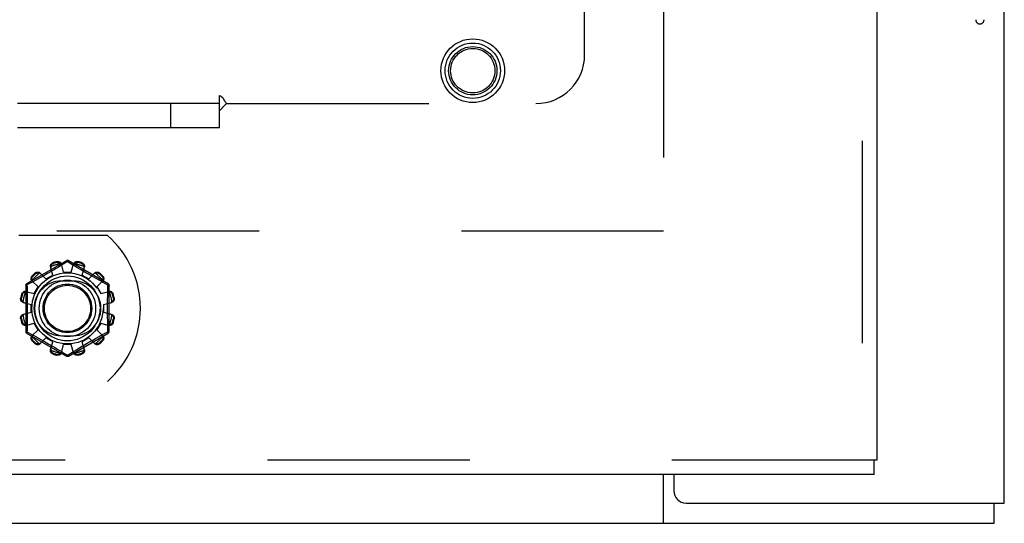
# Model space of a CAD drawing. Header units: inches. Extents: x 0 to 189, y 0 to 122.
# Tile 100 of 226: x 80.9 to 85.95, y 35.12 to 37.71. Entities that reach past the tile are written whole.
import ezdxf

# ---------------------------------------------------------------- set-up
doc = ezdxf.new("R2010")
doc.units = ezdxf.units.IN
doc.header["$LTSCALE"] = 10.388889
doc.header["$MEASUREMENT"] = 0
doc.linetypes.add('HIDDEN', pattern=[0.2, 0.1, -0.1])
doc.layers.get('0').update_dxf_attribs({"linetype": 'CONTINUOUS'})
for name, color, linetype in [('DEFAULT_2', 8, 'HIDDEN'), ('RIGHTHAND_DOOR_ASSEMBLY', 7, 'CONTINUOUS'), ('SUBPANEL', 7, 'CONTINUOUS')]:
    doc.layers.add(name, color=color, linetype=linetype)

msp = doc.modelspace()

# ---------------------------------------------------------------- linework, layer by layer
at = {"color": 3, "linetype": 'Continuous'}
for p, q in [((85.954, 35.2245), (85.954, 87.7542)), ((84.256, 35.3705), (84.256, 35.2875)), ((84.319, 35.2245), (85.954, 35.2245))]:
    msp.add_line(p, q, dxfattribs=at)
at = {"color": 7, "linetype": 'Continuous'}
for p, q in [((84.204, 35.1205), (84.204, 35.3705)), ((85.902, 35.1205), (85.902, 35.2245)), ((38.006, 35.1205), (85.902, 35.1205))]:
    msp.add_line(p, q, dxfattribs=at)
at = {"color": 3, "linetype": 'Continuous'}
msp.add_arc((84.319, 35.2875), 0.063, 180, 270, dxfattribs=at)
at = {"layer": 'DEFAULT_2', "color": 8, "linetype": 'HIDDEN'}
for p, q in [((84.204, 81.6725), (84.204, 36.5685)), ((84.204, 36.6205), (63.6, 36.6205)), ((81.3467, 36.5995), (80.891, 36.5995)), ((81.136, 36.4693), (80.9315, 36.3512)), ((81.0653, 36.3956), (81.0537, 36.4377)), ((81.0686, 36.421), (81.054, 36.4124)), ((81.0679, 36.4594), (81.069, 36.4556)), ((81.0824, 36.4292), (81.0686, 36.421)), ((81.0949, 36.4367), (81.0824, 36.4292)), ((81.0878, 36.4607), (81.0868, 36.4645)), ((81.1061, 36.4435), (81.0949, 36.4367)), ((81.141, 36.4647), (81.1061, 36.4435)), ((81.121, 36.4105), (81.11, 36.4527)), ((81.1445, 36.4626), (81.141, 36.4647)), ((81.1642, 36.4506), (81.1445, 36.4626)), ((81.3505, 36.3512), (81.146, 36.4693)), ((81.161, 36.4105), (81.172, 36.4527)), ((81.1735, 36.4449), (81.1642, 36.4506)), ((81.1894, 36.4353), (81.1735, 36.4449)), ((81.1952, 36.4645), (81.1942, 36.4607)), ((81.2216, 36.4161), (81.208, 36.4242)), ((81.213, 36.4556), (81.2141, 36.4594)), ((81.2167, 36.3956), (81.2283, 36.4377)), ((80.9603, 36.3914), (80.9631, 36.3886)), ((80.979, 36.3698), (80.9638, 36.3615)), ((80.9769, 36.4024), (80.9741, 36.4052)), ((80.9906, 36.3763), (80.979, 36.3698)), ((81.0034, 36.3834), (80.9906, 36.3763)), ((81, 36.4066), (81.0307, 36.3756)), ((81.039, 36.4037), (81.0243, 36.3952)), ((81.0307, 36.3756), (81.0653, 36.3956)), ((81.054, 36.4124), (81.039, 36.4037)), ((81.121, 36.4105), (81.161, 36.4105)), ((81.2167, 36.3956), (81.2513, 36.3756)), ((81.2358, 36.4079), (81.2216, 36.4161)), ((81.2499, 36.3997), (81.2358, 36.4079)), ((81.2638, 36.3918), (81.2499, 36.3997)), ((81.2513, 36.3756), (81.282, 36.4066)), ((81.2769, 36.3843), (81.2638, 36.3918)), ((81.2893, 36.3774), (81.2769, 36.3843)), ((81.3006, 36.3711), (81.2893, 36.3774)), ((81.3108, 36.3655), (81.3006, 36.3711)), ((81.3079, 36.4052), (81.3051, 36.4024)), ((81.3189, 36.3886), (81.3217, 36.3914)), ((80.9265, 36.3426), (80.9265, 36.1064)), ((80.9362, 36.3464), (80.933, 36.3446)), ((80.933, 36.3446), (80.9333, 36.3329)), ((80.9638, 36.3615), (80.9362, 36.3464)), ((80.9589, 36.3655), (80.9899, 36.3348)), ((80.9699, 36.3002), (80.9899, 36.3348)), ((81.1723, 36.3651), (81.1098, 36.3651)), ((81.2921, 36.3348), (81.3231, 36.3655)), ((81.2921, 36.3348), (81.3121, 36.3002)), ((81.3243, 36.3581), (81.3108, 36.3655)), ((81.349, 36.3446), (81.3243, 36.3581)), ((81.3555, 36.1064), (81.3555, 36.3426)), ((80.901, 36.2787), (80.9048, 36.2777)), ((80.9099, 36.2965), (80.9061, 36.2976)), ((80.9278, 36.3118), (80.9699, 36.3002)), ((81.3121, 36.3002), (81.3542, 36.3118)), ((81.3759, 36.2976), (81.3721, 36.2965)), ((81.3772, 36.2777), (81.381, 36.2787)), ((80.9128, 36.2555), (80.955, 36.2445)), ((80.955, 36.2045), (80.955, 36.2445)), ((81.327, 36.2445), (81.3692, 36.2555)), ((81.327, 36.2445), (81.327, 36.2045)), ((80.9048, 36.1713), (80.901, 36.1703)), ((80.9128, 36.1935), (80.955, 36.2045)), ((81.327, 36.2045), (81.3692, 36.1935)), ((81.381, 36.1703), (81.3772, 36.1713)), ((80.9061, 36.1515), (80.9099, 36.1525)), ((80.9278, 36.1373), (80.9699, 36.1488)), ((80.9899, 36.1142), (80.9699, 36.1488)), ((81.3121, 36.1488), (81.2921, 36.1142)), ((81.3121, 36.1488), (81.3542, 36.1373)), ((81.349, 36.1044), (81.3487, 36.1161)), ((81.3721, 36.1525), (81.3759, 36.1515)), ((80.9315, 36.0978), (81.136, 35.9797)), ((80.933, 36.1044), (80.9577, 36.0909)), ((80.9577, 36.0909), (80.9712, 36.0835)), ((80.9589, 36.0835), (80.9899, 36.1142)), ((80.9712, 36.0835), (80.9814, 36.0779)), ((80.9814, 36.0779), (80.9927, 36.0716)), ((80.9927, 36.0716), (81.0051, 36.0647)), ((81, 36.0424), (81.0307, 36.0734)), ((81.0653, 36.0534), (81.0307, 36.0734)), ((81.1098, 36.0839), (81.1723, 36.0839)), ((81.146, 35.9797), (81.3505, 36.0978)), ((81.2513, 36.0734), (81.2167, 36.0534)), ((81.2513, 36.0734), (81.282, 36.0424)), ((81.2719, 36.0618), (81.2851, 36.0693)), ((81.2851, 36.0693), (81.2973, 36.0761)), ((81.2921, 36.1142), (81.3231, 36.0835)), ((81.2973, 36.0761), (81.3134, 36.0849)), ((81.3134, 36.0849), (81.3312, 36.0947)), ((81.3312, 36.0947), (81.349, 36.1044)), ((80.9631, 36.0604), (80.9603, 36.0576)), ((80.9741, 36.0438), (80.9769, 36.0466)), ((81.0051, 36.0647), (81.0182, 36.0573)), ((81.0182, 36.0573), (81.0321, 36.0494)), ((81.0321, 36.0494), (81.0462, 36.0412)), ((81.0462, 36.0412), (81.0604, 36.0329)), ((81.0537, 36.0114), (81.0653, 36.0534)), ((81.0604, 36.0329), (81.074, 36.0248)), ((81.074, 36.0248), (81.0867, 36.0172)), ((81.0867, 36.0172), (81.0982, 36.0103)), ((81.11, 35.9963), (81.121, 36.0385)), ((81.161, 36.0385), (81.121, 36.0385)), ((81.172, 35.9963), (81.161, 36.0385)), ((81.1871, 36.0123), (81.1996, 36.0198)), ((81.1996, 36.0198), (81.2134, 36.028)), ((81.2134, 36.028), (81.228, 36.0366)), ((81.2283, 36.0114), (81.2167, 36.0534)), ((81.228, 36.0366), (81.243, 36.0454)), ((81.243, 36.0454), (81.2577, 36.0538)), ((81.2577, 36.0538), (81.2719, 36.0618)), ((81.3051, 36.0466), (81.3079, 36.0438)), ((81.3217, 36.0576), (81.3189, 36.0604)), ((81.069, 35.9934), (81.0679, 35.9896)), ((81.0868, 35.9845), (81.0878, 35.9883)), ((81.1178, 35.9984), (81.1375, 35.9864)), ((81.1375, 35.9864), (81.141, 35.9843)), ((81.141, 35.9843), (81.1759, 36.0055)), ((81.1759, 36.0055), (81.1871, 36.0123)), ((81.1942, 35.9883), (81.1952, 35.9845)), ((81.2141, 35.9896), (81.213, 35.9934)), ((79.6853, 35.8495), (81.3467, 35.8495))]:
    msp.add_line(p, q, dxfattribs=at)
for points in [[(81.0537, 36.4377), (81.0534, 36.4394), (81.0532, 36.4413), (81.0533, 36.4432), (81.0536, 36.4451), (81.0542, 36.447), (81.055, 36.4489), (81.056, 36.4506), (81.0572, 36.4523), (81.0586, 36.4538), (81.0602, 36.4553), (81.062, 36.4566), (81.0639, 36.4577), (81.0659, 36.4587), (81.0679, 36.4594)], [(81.056, 36.4395), (81.0556, 36.438), (81.0553, 36.4365), (81.0552, 36.4349), (81.0552, 36.4334), (81.0554, 36.432), (81.0557, 36.4305)], [(81.056, 36.4395), (81.0562, 36.4405), (81.0565, 36.4415), (81.0568, 36.4426), (81.0571, 36.4435), (81.0575, 36.4445), (81.0579, 36.4455), (81.0583, 36.4464), (81.0589, 36.4473), (81.0594, 36.4482), (81.0601, 36.4492), (81.0608, 36.4501), (81.0616, 36.451), (81.0625, 36.4518), (81.0635, 36.4527), (81.0646, 36.4535), (81.0659, 36.4543), (81.0674, 36.455), (81.069, 36.4556)], [(81.0868, 36.4645), (81.089, 36.4649), (81.0912, 36.465), (81.0934, 36.465), (81.0956, 36.4648), (81.0977, 36.4643), (81.0997, 36.4636), (81.1016, 36.4628), (81.1033, 36.4618), (81.1049, 36.4606), (81.1064, 36.4592), (81.1076, 36.4577), (81.1086, 36.4561), (81.1094, 36.4545), (81.11, 36.4527)], [(81.0878, 36.4607), (81.0895, 36.4609), (81.0911, 36.4611), (81.0926, 36.461), (81.0941, 36.4609), (81.0954, 36.4606), (81.0966, 36.4603), (81.0977, 36.4599), (81.0988, 36.4595), (81.0998, 36.459), (81.1007, 36.4585), (81.1016, 36.458), (81.1025, 36.4574), (81.1033, 36.4568), (81.1042, 36.4561), (81.1049, 36.4555), (81.1057, 36.4547), (81.1064, 36.454), (81.1071, 36.4532)], [(81.1118, 36.4456), (81.1114, 36.447), (81.1108, 36.4483), (81.1101, 36.4496), (81.1092, 36.4509), (81.1082, 36.4521), (81.1071, 36.4532)], [(81.136, 36.4693), (81.1363, 36.4694), (81.1368, 36.4692), (81.1373, 36.4689), (81.138, 36.4684), (81.1387, 36.4677), (81.1394, 36.4668), (81.1402, 36.4658), (81.141, 36.4647)], [(81.141, 36.4647), (81.1418, 36.4658), (81.1426, 36.4668), (81.1433, 36.4677), (81.144, 36.4684), (81.1447, 36.4689), (81.1452, 36.4692), (81.1457, 36.4694), (81.146, 36.4693)], [(81.1749, 36.4532), (81.1738, 36.4521), (81.1728, 36.4509), (81.1719, 36.4496), (81.1712, 36.4483), (81.1706, 36.447), (81.1702, 36.4456)], [(81.172, 36.4527), (81.1726, 36.4545), (81.1734, 36.4561), (81.1744, 36.4577), (81.1756, 36.4592), (81.1771, 36.4606), (81.1787, 36.4618), (81.1804, 36.4628), (81.1823, 36.4636), (81.1843, 36.4643), (81.1864, 36.4648), (81.1886, 36.465), (81.1908, 36.465), (81.193, 36.4649), (81.1952, 36.4645)], [(81.1749, 36.4532), (81.1756, 36.454), (81.1763, 36.4547), (81.1771, 36.4555), (81.1779, 36.4561), (81.1787, 36.4568), (81.1795, 36.4574), (81.1804, 36.458), (81.1813, 36.4585), (81.1822, 36.459), (81.1832, 36.4595), (81.1843, 36.4599), (81.1854, 36.4603), (81.1867, 36.4606), (81.188, 36.4609), (81.1894, 36.461), (81.1909, 36.4611), (81.1925, 36.4609), (81.1942, 36.4607)], [(81.208, 36.4242), (81.1953, 36.4318), (81.1894, 36.4353)], [(81.213, 36.4556), (81.2146, 36.455), (81.2161, 36.4543), (81.2174, 36.4535), (81.2185, 36.4527), (81.2195, 36.4518), (81.2204, 36.4509), (81.2212, 36.45), (81.2219, 36.4491), (81.2226, 36.4482), (81.2231, 36.4473), (81.2237, 36.4464), (81.2241, 36.4455), (81.2245, 36.4445), (81.2249, 36.4435), (81.2252, 36.4425), (81.2255, 36.4415), (81.2258, 36.4405), (81.226, 36.4395)], [(81.2141, 36.4594), (81.2161, 36.4587), (81.2181, 36.4577), (81.22, 36.4566), (81.2218, 36.4553), (81.2234, 36.4538), (81.2248, 36.4523), (81.226, 36.4506), (81.227, 36.4489), (81.2278, 36.447), (81.2284, 36.4451), (81.2287, 36.4432), (81.2288, 36.4413), (81.2286, 36.4394), (81.2283, 36.4377)], [(81.2263, 36.4305), (81.2266, 36.432), (81.2268, 36.4334), (81.2268, 36.4349), (81.2267, 36.4365), (81.2264, 36.438), (81.226, 36.4395)], [(80.9589, 36.3655), (80.9576, 36.3668), (80.9566, 36.3684), (80.9557, 36.37), (80.955, 36.3719), (80.9546, 36.3738), (80.9544, 36.3758), (80.9543, 36.3778), (80.9546, 36.3798), (80.955, 36.3819), (80.9557, 36.384), (80.9565, 36.386), (80.9576, 36.3879), (80.9589, 36.3897), (80.9603, 36.3914)], [(80.9599, 36.3682), (80.9596, 36.3692), (80.9593, 36.3702), (80.959, 36.3712), (80.9588, 36.3722), (80.9587, 36.3733), (80.9585, 36.3743), (80.9585, 36.3753), (80.9585, 36.3764), (80.9585, 36.3775), (80.9586, 36.3786), (80.9588, 36.3797), (80.959, 36.3809), (80.9593, 36.3821), (80.9598, 36.3834), (80.9603, 36.3847), (80.9611, 36.386), (80.962, 36.3873), (80.9631, 36.3886)], [(80.9741, 36.4052), (80.9758, 36.4066), (80.9776, 36.4079), (80.9795, 36.409), (80.9815, 36.4098), (80.9836, 36.4105), (80.9857, 36.4109), (80.9877, 36.4112), (80.9897, 36.4112), (80.9917, 36.4109), (80.9936, 36.4105), (80.9955, 36.4098), (80.9972, 36.4089), (80.9987, 36.4079), (81, 36.4066)], [(80.9769, 36.4024), (80.9782, 36.4035), (80.9795, 36.4044), (80.9809, 36.4052), (80.9822, 36.4057), (80.9834, 36.4062), (80.9846, 36.4065), (80.9858, 36.4068), (80.9869, 36.4069), (80.988, 36.407), (80.9891, 36.407), (80.9902, 36.407), (80.9912, 36.407), (80.9922, 36.4068), (80.9933, 36.4067), (80.9943, 36.4065), (80.9953, 36.4062), (80.9963, 36.4059), (80.9973, 36.4056)], [(81.0052, 36.4014), (81.0041, 36.4024), (81.003, 36.4033), (81.0017, 36.404), (81.0003, 36.4047), (80.9988, 36.4052), (80.9973, 36.4056)], [(81.0243, 36.3952), (81.0101, 36.3872), (81.0034, 36.3834)], [(81.2847, 36.4056), (81.2832, 36.4052), (81.2817, 36.4047), (81.2803, 36.404), (81.279, 36.4033), (81.2779, 36.4024), (81.2768, 36.4014)], [(81.282, 36.4066), (81.2833, 36.4079), (81.2848, 36.4089), (81.2865, 36.4098), (81.2884, 36.4105), (81.2903, 36.4109), (81.2923, 36.4112), (81.2943, 36.4112), (81.2963, 36.4109), (81.2984, 36.4105), (81.3005, 36.4098), (81.3025, 36.409), (81.3044, 36.4079), (81.3062, 36.4066), (81.3079, 36.4052)], [(81.2847, 36.4056), (81.2857, 36.4059), (81.2867, 36.4062), (81.2877, 36.4065), (81.2887, 36.4067), (81.2898, 36.4068), (81.2908, 36.407), (81.2918, 36.407), (81.2929, 36.407), (81.294, 36.407), (81.2951, 36.4069), (81.2962, 36.4068), (81.2974, 36.4065), (81.2986, 36.4062), (81.2999, 36.4057), (81.3012, 36.4052), (81.3025, 36.4044), (81.3038, 36.4035), (81.3051, 36.4024)], [(81.3189, 36.3886), (81.32, 36.3873), (81.3209, 36.386), (81.3217, 36.3847), (81.3222, 36.3834), (81.3227, 36.3821), (81.323, 36.3809), (81.3233, 36.3797), (81.3234, 36.3786), (81.3235, 36.3775), (81.3235, 36.3764), (81.3235, 36.3753), (81.3235, 36.3743), (81.3233, 36.3733), (81.3232, 36.3722), (81.323, 36.3712), (81.3227, 36.3702), (81.3224, 36.3692), (81.3221, 36.3682)], [(81.3217, 36.3914), (81.3231, 36.3897), (81.3244, 36.3879), (81.3255, 36.386), (81.3263, 36.384), (81.327, 36.3819), (81.3274, 36.3798), (81.3277, 36.3778), (81.3276, 36.3758), (81.3274, 36.3738), (81.327, 36.3719), (81.3263, 36.37), (81.3254, 36.3684), (81.3244, 36.3668), (81.3231, 36.3655)], [(80.9265, 36.3426), (80.9266, 36.3429), (80.927, 36.3432), (80.9275, 36.3435), (80.9283, 36.3438), (80.9292, 36.3441), (80.9304, 36.3443), (80.9316, 36.3445), (80.933, 36.3446)], [(80.933, 36.3446), (80.9324, 36.3459), (80.9319, 36.347), (80.9316, 36.3481), (80.9313, 36.3491), (80.9312, 36.3499), (80.9312, 36.3505), (80.9313, 36.351), (80.9315, 36.3512)], [(80.9333, 36.3329), (80.9338, 36.3091), (80.9341, 36.297), (80.9343, 36.285), (80.9345, 36.2729), (80.9346, 36.2608), (80.9348, 36.2487), (80.9348, 36.2366), (80.9349, 36.2245), (80.9348, 36.2124), (80.9348, 36.2003), (80.9346, 36.1883), (80.9345, 36.1761), (80.9343, 36.164), (80.9341, 36.152)], [(80.9599, 36.3682), (80.9603, 36.3667), (80.9608, 36.3652), (80.9615, 36.3638), (80.9623, 36.3625), (80.9631, 36.3614), (80.9641, 36.3603)], [(81.3179, 36.3603), (81.3189, 36.3614), (81.3198, 36.3625), (81.3205, 36.3638), (81.3212, 36.3652), (81.3217, 36.3667), (81.3221, 36.3682)], [(81.3479, 36.2971), (81.3485, 36.3211), (81.3487, 36.3329), (81.349, 36.3446)], [(81.3505, 36.3512), (81.3507, 36.351), (81.3508, 36.3505), (81.3508, 36.3499), (81.3507, 36.3491), (81.3504, 36.3481), (81.3501, 36.347), (81.3496, 36.3459), (81.349, 36.3446)], [(81.349, 36.3446), (81.3504, 36.3445), (81.3516, 36.3443), (81.3528, 36.3441), (81.3537, 36.3438), (81.3545, 36.3435), (81.355, 36.3432), (81.3554, 36.3429), (81.3555, 36.3426)], [(80.9128, 36.2555), (80.911, 36.2561), (80.9094, 36.2569), (80.9078, 36.2579), (80.9063, 36.2592), (80.9049, 36.2606), (80.9037, 36.2622), (80.9027, 36.2639), (80.9019, 36.2658), (80.9012, 36.2678), (80.9008, 36.2699), (80.9005, 36.2721), (80.9005, 36.2744), (80.9007, 36.2765), (80.901, 36.2787)], [(80.9123, 36.2584), (80.9115, 36.2591), (80.9108, 36.2598), (80.9101, 36.2606), (80.9094, 36.2614), (80.9087, 36.2622), (80.9081, 36.263), (80.9075, 36.2639), (80.907, 36.2648), (80.9065, 36.2657), (80.906, 36.2667), (80.9056, 36.2678), (80.9052, 36.2689), (80.9049, 36.2702), (80.9046, 36.2715), (80.9045, 36.2729), (80.9044, 36.2744), (80.9046, 36.276), (80.9048, 36.2777)], [(80.9061, 36.2976), (80.9068, 36.2996), (80.9078, 36.3016), (80.9089, 36.3035), (80.9102, 36.3053), (80.9117, 36.3069), (80.9133, 36.3083), (80.9149, 36.3095), (80.9167, 36.3105), (80.9185, 36.3113), (80.9204, 36.3119), (80.9223, 36.3122), (80.9242, 36.3123), (80.9261, 36.3121), (80.9278, 36.3118)], [(80.9099, 36.2965), (80.9105, 36.2981), (80.9112, 36.2996), (80.912, 36.3009), (80.9128, 36.302), (80.9137, 36.303), (80.9146, 36.3039), (80.9155, 36.3047), (80.9164, 36.3054), (80.9173, 36.3061), (80.9182, 36.3067), (80.9191, 36.3072), (80.9201, 36.3076), (80.921, 36.308), (80.922, 36.3084), (80.923, 36.3087), (80.924, 36.309), (80.925, 36.3093), (80.926, 36.3095)], [(80.935, 36.3098), (80.9335, 36.3101), (80.9321, 36.3103), (80.9306, 36.3103), (80.929, 36.3102), (80.9275, 36.3099), (80.926, 36.3095)], [(81.356, 36.3095), (81.3545, 36.3099), (81.353, 36.3102), (81.3514, 36.3103), (81.3499, 36.3103), (81.3485, 36.3101), (81.347, 36.3098)], [(81.3487, 36.1161), (81.3482, 36.1399), (81.3479, 36.152), (81.3477, 36.1641), (81.3475, 36.1762), (81.3474, 36.1883), (81.3472, 36.2004), (81.3472, 36.2124), (81.3471, 36.2245), (81.3472, 36.2366), (81.3472, 36.2487), (81.3474, 36.2608), (81.3475, 36.2729), (81.3477, 36.285), (81.3479, 36.2971)], [(81.3542, 36.3118), (81.3559, 36.3121), (81.3578, 36.3123), (81.3597, 36.3122), (81.3616, 36.3119), (81.3635, 36.3113), (81.3653, 36.3105), (81.3671, 36.3095), (81.3687, 36.3083), (81.3703, 36.3069), (81.3718, 36.3053), (81.3731, 36.3035), (81.3742, 36.3016), (81.3752, 36.2996), (81.3759, 36.2976)], [(81.356, 36.3095), (81.357, 36.3093), (81.358, 36.309), (81.359, 36.3087), (81.36, 36.3084), (81.361, 36.308), (81.362, 36.3076), (81.3629, 36.3072), (81.3638, 36.3066), (81.3647, 36.3061), (81.3656, 36.3054), (81.3666, 36.3047), (81.3674, 36.3039), (81.3683, 36.303), (81.3692, 36.302), (81.37, 36.3009), (81.3708, 36.2996), (81.3715, 36.2981), (81.3721, 36.2965)], [(81.381, 36.2787), (81.3813, 36.2765), (81.3815, 36.2744), (81.3815, 36.2721), (81.3812, 36.2699), (81.3808, 36.2678), (81.3801, 36.2658), (81.3793, 36.2639), (81.3783, 36.2622), (81.3771, 36.2606), (81.3757, 36.2592), (81.3742, 36.2579), (81.3726, 36.2569), (81.371, 36.2561), (81.3692, 36.2555)], [(81.3772, 36.2777), (81.3774, 36.276), (81.3776, 36.2744), (81.3775, 36.2729), (81.3774, 36.2715), (81.3771, 36.2701), (81.3768, 36.2689), (81.3764, 36.2678), (81.376, 36.2667), (81.3755, 36.2657), (81.375, 36.2648), (81.3745, 36.2639), (81.3739, 36.263), (81.3733, 36.2622), (81.3726, 36.2614), (81.3719, 36.2606), (81.3712, 36.2598), (81.3705, 36.2591), (81.3697, 36.2584)], [(80.9123, 36.2584), (80.9134, 36.2573), (80.9146, 36.2563), (80.9159, 36.2554), (80.9172, 36.2547), (80.9185, 36.2541), (80.9199, 36.2537)], [(81.3621, 36.2537), (81.3635, 36.2541), (81.3648, 36.2547), (81.3661, 36.2554), (81.3674, 36.2563), (81.3686, 36.2573), (81.3697, 36.2584)], [(80.901, 36.1703), (80.9007, 36.1725), (80.9005, 36.1747), (80.9005, 36.1769), (80.9008, 36.1791), (80.9012, 36.1812), (80.9019, 36.1832), (80.9027, 36.1851), (80.9037, 36.1868), (80.9049, 36.1884), (80.9063, 36.1899), (80.9078, 36.1911), (80.9094, 36.1921), (80.911, 36.1929), (80.9128, 36.1935)], [(80.9048, 36.1713), (80.9046, 36.173), (80.9044, 36.1746), (80.9045, 36.1761), (80.9046, 36.1776), (80.9049, 36.1789), (80.9052, 36.1801), (80.9056, 36.1812), (80.906, 36.1823), (80.9065, 36.1833), (80.907, 36.1843), (80.9075, 36.1852), (80.9081, 36.186), (80.9087, 36.1869), (80.9094, 36.1877), (80.9101, 36.1884), (80.9108, 36.1892), (80.9115, 36.1899), (80.9123, 36.1906)], [(80.9199, 36.1954), (80.9185, 36.1949), (80.9172, 36.1943), (80.9159, 36.1936), (80.9146, 36.1927), (80.9134, 36.1917), (80.9123, 36.1906)], [(81.3697, 36.1906), (81.3686, 36.1917), (81.3674, 36.1927), (81.3661, 36.1936), (81.3648, 36.1943), (81.3635, 36.1949), (81.3621, 36.1954)], [(81.3692, 36.1935), (81.371, 36.1929), (81.3726, 36.1921), (81.3742, 36.1911), (81.3757, 36.1899), (81.3771, 36.1884), (81.3783, 36.1868), (81.3793, 36.1851), (81.3801, 36.1832), (81.3808, 36.1812), (81.3812, 36.1791), (81.3815, 36.1769), (81.3815, 36.1747), (81.3813, 36.1725), (81.381, 36.1703)], [(81.3697, 36.1906), (81.3705, 36.1899), (81.3712, 36.1892), (81.3719, 36.1884), (81.3726, 36.1877), (81.3733, 36.1868), (81.3739, 36.186), (81.3745, 36.1851), (81.375, 36.1842), (81.3755, 36.1833), (81.376, 36.1823), (81.3764, 36.1812), (81.3768, 36.1801), (81.3771, 36.1789), (81.3774, 36.1775), (81.3775, 36.1761), (81.3776, 36.1746), (81.3774, 36.173), (81.3772, 36.1713)], [(80.9278, 36.1373), (80.9261, 36.1369), (80.9242, 36.1367), (80.9223, 36.1368), (80.9204, 36.1372), (80.9185, 36.1377), (80.9167, 36.1385), (80.9149, 36.1395), (80.9133, 36.1407), (80.9117, 36.1421), (80.9102, 36.1437), (80.9089, 36.1455), (80.9078, 36.1474), (80.9068, 36.1494), (80.9061, 36.1515)], [(80.926, 36.1395), (80.925, 36.1397), (80.924, 36.14), (80.923, 36.1403), (80.922, 36.1406), (80.921, 36.141), (80.92, 36.1414), (80.9191, 36.1419), (80.9182, 36.1424), (80.9173, 36.1429), (80.9164, 36.1436), (80.9154, 36.1443), (80.9146, 36.1451), (80.9137, 36.146), (80.9128, 36.147), (80.912, 36.1481), (80.9112, 36.1494), (80.9105, 36.1509), (80.9099, 36.1525)], [(80.926, 36.1395), (80.9275, 36.1391), (80.929, 36.1388), (80.9306, 36.1387), (80.9321, 36.1387), (80.9335, 36.1389), (80.935, 36.1392)], [(80.9341, 36.152), (80.9336, 36.128), (80.9333, 36.1161), (80.933, 36.1044)], [(81.347, 36.1392), (81.3485, 36.1389), (81.3499, 36.1387), (81.3514, 36.1387), (81.353, 36.1388), (81.3545, 36.1391), (81.356, 36.1395)], [(81.3759, 36.1515), (81.3752, 36.1494), (81.3742, 36.1474), (81.3731, 36.1455), (81.3718, 36.1437), (81.3703, 36.1421), (81.3687, 36.1407), (81.3671, 36.1395), (81.3653, 36.1385), (81.3635, 36.1377), (81.3616, 36.1372), (81.3597, 36.1368), (81.3578, 36.1367), (81.3559, 36.1369), (81.3542, 36.1373)], [(81.3721, 36.1525), (81.3715, 36.1509), (81.3708, 36.1494), (81.37, 36.1481), (81.3692, 36.147), (81.3683, 36.146), (81.3674, 36.1451), (81.3665, 36.1443), (81.3656, 36.1436), (81.3647, 36.1429), (81.3638, 36.1424), (81.3629, 36.1418), (81.3619, 36.1414), (81.361, 36.141), (81.36, 36.1406), (81.359, 36.1403), (81.358, 36.14), (81.357, 36.1397), (81.356, 36.1395)], [(80.933, 36.1044), (80.9316, 36.1045), (80.9304, 36.1047), (80.9292, 36.105), (80.9283, 36.1052), (80.9275, 36.1055), (80.927, 36.1058), (80.9266, 36.1061), (80.9265, 36.1064)], [(80.9315, 36.0978), (80.9313, 36.098), (80.9312, 36.0985), (80.9312, 36.0991), (80.9313, 36.0999), (80.9316, 36.1009), (80.9319, 36.102), (80.9324, 36.1032), (80.933, 36.1044)], [(80.9603, 36.0576), (80.9589, 36.0593), (80.9576, 36.0611), (80.9565, 36.063), (80.9557, 36.065), (80.955, 36.0671), (80.9546, 36.0692), (80.9543, 36.0712), (80.9544, 36.0732), (80.9546, 36.0752), (80.955, 36.0771), (80.9557, 36.079), (80.9566, 36.0807), (80.9576, 36.0822), (80.9589, 36.0835)], [(80.9631, 36.0604), (80.962, 36.0617), (80.9611, 36.063), (80.9603, 36.0644), (80.9598, 36.0657), (80.9593, 36.0669), (80.959, 36.0681), (80.9588, 36.0693), (80.9586, 36.0704), (80.9585, 36.0716), (80.9585, 36.0726), (80.9585, 36.0737), (80.9585, 36.0747), (80.9587, 36.0758), (80.9588, 36.0768), (80.959, 36.0778), (80.9593, 36.0788), (80.9596, 36.0798), (80.9599, 36.0808)], [(80.9641, 36.0887), (80.9631, 36.0876), (80.9623, 36.0865), (80.9615, 36.0852), (80.9608, 36.0838), (80.9603, 36.0823), (80.9599, 36.0808)], [(81.3221, 36.0808), (81.3217, 36.0823), (81.3212, 36.0838), (81.3205, 36.0852), (81.3198, 36.0865), (81.3189, 36.0876), (81.3179, 36.0887)], [(81.3221, 36.0808), (81.3224, 36.0798), (81.3227, 36.0788), (81.323, 36.0778), (81.3232, 36.0768), (81.3233, 36.0757), (81.3235, 36.0747), (81.3235, 36.0737), (81.3235, 36.0726), (81.3235, 36.0715), (81.3234, 36.0704), (81.3232, 36.0693), (81.323, 36.0681), (81.3227, 36.0669), (81.3222, 36.0656), (81.3217, 36.0643), (81.3209, 36.063), (81.32, 36.0617), (81.3189, 36.0604)], [(81.3231, 36.0835), (81.3244, 36.0822), (81.3254, 36.0807), (81.3263, 36.079), (81.327, 36.0771), (81.3274, 36.0752), (81.3276, 36.0732), (81.3277, 36.0712), (81.3274, 36.0692), (81.327, 36.0671), (81.3263, 36.065), (81.3255, 36.063), (81.3244, 36.0611), (81.3231, 36.0593), (81.3217, 36.0576)], [(81.3555, 36.1064), (81.3554, 36.1061), (81.355, 36.1058), (81.3545, 36.1055), (81.3537, 36.1052), (81.3528, 36.105), (81.3516, 36.1047), (81.3504, 36.1045), (81.349, 36.1044)], [(81.349, 36.1044), (81.3496, 36.1032), (81.3501, 36.102), (81.3504, 36.1009), (81.3507, 36.0999), (81.3508, 36.0991), (81.3508, 36.0985), (81.3507, 36.098), (81.3505, 36.0978)], [(81, 36.0424), (80.9987, 36.0412), (80.9972, 36.0401), (80.9955, 36.0392), (80.9936, 36.0386), (80.9917, 36.0381), (80.9897, 36.0379), (80.9877, 36.0379), (80.9857, 36.0381), (80.9836, 36.0385), (80.9815, 36.0392), (80.9795, 36.0401), (80.9776, 36.0411), (80.9758, 36.0424), (80.9741, 36.0438)], [(80.9973, 36.0434), (80.9963, 36.0431), (80.9953, 36.0428), (80.9943, 36.0425), (80.9933, 36.0423), (80.9922, 36.0422), (80.9912, 36.0421), (80.9902, 36.042), (80.9891, 36.042), (80.988, 36.042), (80.9869, 36.0421), (80.9858, 36.0423), (80.9846, 36.0425), (80.9834, 36.0428), (80.9821, 36.0433), (80.9808, 36.0439), (80.9795, 36.0446), (80.9782, 36.0455), (80.9769, 36.0466)], [(80.9973, 36.0434), (80.9988, 36.0438), (81.0003, 36.0443), (81.0017, 36.045), (81.003, 36.0458), (81.0041, 36.0466), (81.0052, 36.0476)], [(81.0557, 36.0185), (81.0554, 36.017), (81.0552, 36.0156), (81.0552, 36.0141), (81.0553, 36.0126), (81.0556, 36.011), (81.056, 36.0095)], [(81.226, 36.0095), (81.2264, 36.011), (81.2267, 36.0126), (81.2268, 36.0141), (81.2268, 36.0156), (81.2266, 36.017), (81.2263, 36.0185)], [(81.2768, 36.0476), (81.2779, 36.0466), (81.279, 36.0458), (81.2803, 36.045), (81.2817, 36.0443), (81.2832, 36.0438), (81.2847, 36.0434)], [(81.3079, 36.0438), (81.3062, 36.0424), (81.3044, 36.0411), (81.3025, 36.0401), (81.3005, 36.0392), (81.2984, 36.0385), (81.2963, 36.0381), (81.2943, 36.0379), (81.2923, 36.0379), (81.2903, 36.0381), (81.2884, 36.0386), (81.2865, 36.0392), (81.2848, 36.0401), (81.2833, 36.0412), (81.282, 36.0424)], [(81.3051, 36.0466), (81.3038, 36.0455), (81.3025, 36.0446), (81.3012, 36.0438), (81.2998, 36.0433), (81.2986, 36.0428), (81.2974, 36.0425), (81.2962, 36.0423), (81.2951, 36.0421), (81.294, 36.042), (81.2929, 36.042), (81.2918, 36.042), (81.2908, 36.0421), (81.2898, 36.0422), (81.2887, 36.0423), (81.2877, 36.0425), (81.2867, 36.0428), (81.2857, 36.0431), (81.2847, 36.0434)], [(81.0679, 35.9896), (81.0659, 35.9904), (81.0639, 35.9913), (81.062, 35.9924), (81.0602, 35.9937), (81.0586, 35.9952), (81.0572, 35.9968), (81.056, 35.9984), (81.055, 36.0002), (81.0542, 36.002), (81.0536, 36.0039), (81.0533, 36.0058), (81.0532, 36.0077), (81.0534, 36.0096), (81.0537, 36.0114)], [(81.069, 35.9934), (81.0674, 35.994), (81.0659, 35.9947), (81.0646, 35.9955), (81.0635, 35.9963), (81.0625, 35.9972), (81.0616, 35.9981), (81.0608, 35.999), (81.0601, 35.9999), (81.0594, 36.0008), (81.0589, 36.0017), (81.0583, 36.0026), (81.0579, 36.0036), (81.0575, 36.0045), (81.0571, 36.0055), (81.0568, 36.0065), (81.0565, 36.0075), (81.0562, 36.0085), (81.056, 36.0095)], [(81.11, 35.9963), (81.1094, 35.9946), (81.1086, 35.9929), (81.1076, 35.9913), (81.1064, 35.9898), (81.1049, 35.9884), (81.1033, 35.9872), (81.1016, 35.9862), (81.0997, 35.9854), (81.0977, 35.9847), (81.0956, 35.9843), (81.0934, 35.984), (81.0912, 35.984), (81.089, 35.9842), (81.0868, 35.9845)], [(81.1071, 35.9958), (81.1064, 35.995), (81.1057, 35.9943), (81.1049, 35.9936), (81.1041, 35.9929), (81.1033, 35.9922), (81.1025, 35.9916), (81.1016, 35.991), (81.1007, 35.9905), (81.0998, 35.99), (81.0988, 35.9895), (81.0977, 35.9891), (81.0966, 35.9887), (81.0953, 35.9884), (81.094, 35.9881), (81.0926, 35.988), (81.0911, 35.9879), (81.0895, 35.9881), (81.0878, 35.9883)], [(81.0982, 36.0103), (81.1133, 36.0012), (81.1178, 35.9984)], [(81.1071, 35.9958), (81.1082, 35.9969), (81.1092, 35.9981), (81.1101, 35.9994), (81.1108, 36.0007), (81.1114, 36.002), (81.1118, 36.0034)], [(81.141, 35.9843), (81.1402, 35.9832), (81.1394, 35.9822), (81.1387, 35.9813), (81.138, 35.9806), (81.1373, 35.9801), (81.1368, 35.9798), (81.1363, 35.9797), (81.136, 35.9797)], [(81.146, 35.9797), (81.1457, 35.9796), (81.1452, 35.9798), (81.1447, 35.9801), (81.144, 35.9806), (81.1433, 35.9813), (81.1426, 35.9822), (81.1418, 35.9832), (81.141, 35.9843)], [(81.1702, 36.0034), (81.1706, 36.002), (81.1712, 36.0007), (81.1719, 35.9994), (81.1728, 35.9981), (81.1738, 35.9969), (81.1749, 35.9958)], [(81.1952, 35.9845), (81.193, 35.9842), (81.1908, 35.984), (81.1886, 35.984), (81.1864, 35.9843), (81.1843, 35.9847), (81.1823, 35.9854), (81.1804, 35.9862), (81.1787, 35.9872), (81.1771, 35.9884), (81.1756, 35.9898), (81.1744, 35.9913), (81.1734, 35.9929), (81.1726, 35.9946), (81.172, 35.9963)], [(81.1942, 35.9883), (81.1925, 35.9881), (81.1909, 35.9879), (81.1894, 35.988), (81.1879, 35.9881), (81.1866, 35.9884), (81.1854, 35.9887), (81.1843, 35.9891), (81.1832, 35.9895), (81.1822, 35.99), (81.1813, 35.9905), (81.1804, 35.991), (81.1795, 35.9916), (81.1787, 35.9922), (81.1778, 35.9929), (81.1771, 35.9936), (81.1763, 35.9943), (81.1756, 35.995), (81.1749, 35.9958)], [(81.226, 36.0095), (81.2258, 36.0085), (81.2255, 36.0075), (81.2252, 36.0065), (81.2249, 36.0055), (81.2245, 36.0045), (81.2241, 36.0036), (81.2237, 36.0026), (81.2231, 36.0017), (81.2226, 36.0008), (81.2219, 35.9999), (81.2212, 35.999), (81.2204, 35.9981), (81.2195, 35.9972), (81.2185, 35.9963), (81.2174, 35.9955), (81.2161, 35.9947), (81.2146, 35.994), (81.213, 35.9934)], [(81.2283, 36.0114), (81.2286, 36.0096), (81.2288, 36.0077), (81.2287, 36.0058), (81.2284, 36.0039), (81.2278, 36.002), (81.227, 36.0002), (81.226, 35.9984), (81.2248, 35.9968), (81.2234, 35.9952), (81.2218, 35.9937), (81.22, 35.9924), (81.2181, 35.9913), (81.2161, 35.9904), (81.2141, 35.9896)]]:
    msp.add_lwpolyline(points, dxfattribs=at)
for radius in [0.1829, 0.1668, 0.145, 0.125, 0.1186]:
    msp.add_circle((81.141, 36.2245), radius, dxfattribs=at)
for centre, radius, start, end in [((85.8285, 37.7075), 0.0215, 180, 0), ((81.016, 36.2245), 0.5, 311.4096, 48.5904), ((81.141, 36.4606), 0.01, 60, 120), ((81.141, 36.2245), 0.2312, 98.4357, 111.5643), ((81.141, 36.2245), 0.246, 102.7238, 107.2762), ((81.141, 36.2245), 0.2421, 102.6908, 107.3092), ((81.141, 36.2245), 0.2312, 68.4357, 81.5643), ((81.141, 36.2245), 0.2421, 72.6908, 77.3092), ((81.141, 36.2245), 0.246, 72.7238, 77.2762), ((81.141, 36.2245), 0.2312, 128.4357, 141.5643), ((81.141, 36.2245), 0.246, 132.7238, 137.2762), ((81.141, 36.2245), 0.2421, 132.6908, 137.3092), ((81.141, 36.2245), 0.2312, 38.4357, 51.5643), ((81.141, 36.2245), 0.2421, 42.6908, 47.3092), ((81.141, 36.2245), 0.246, 42.7238, 47.2762), ((80.9365, 36.3426), 0.01, 120, 180), ((81.1098, 36.2245), 0.1406, 90, 270), ((81.1723, 36.2245), 0.1406, 270, 90), ((81.3455, 36.3426), 0.01, 0, 60), ((81.141, 36.2245), 0.246, 162.7238, 167.2762), ((81.141, 36.2245), 0.2421, 162.6908, 167.3092), ((81.141, 36.2245), 0.2312, 158.4357, 171.5643), ((81.141, 36.2245), 0.2312, 8.4357, 21.5643), ((81.141, 36.2245), 0.2421, 12.6908, 17.3092), ((81.141, 36.2245), 0.246, 12.7238, 17.2762), ((81.141, 36.2245), 0.246, 192.7238, 197.2762), ((81.141, 36.2245), 0.2421, 192.6908, 197.3092), ((81.141, 36.2245), 0.2312, 188.4357, 201.5643), ((81.141, 36.2245), 0.2312, 338.4357, 351.5643), ((81.141, 36.2245), 0.2421, 342.6908, 347.3092), ((81.141, 36.2245), 0.246, 342.7238, 347.2762), ((80.9365, 36.1064), 0.01, 180, 240), ((81.141, 36.2245), 0.2312, 218.4357, 231.5643), ((81.141, 36.2245), 0.2312, 308.4357, 321.5643), ((81.3455, 36.1064), 0.01, 300, 360), ((81.141, 36.2245), 0.246, 222.7238, 227.2762), ((81.141, 36.2245), 0.2421, 222.6908, 227.3092), ((81.141, 36.2245), 0.2421, 312.6908, 317.3092), ((81.141, 36.2245), 0.246, 312.7238, 317.2762), ((81.141, 36.2245), 0.2312, 248.4357, 261.5643), ((81.141, 36.2245), 0.246, 252.7238, 257.2762), ((81.141, 36.2245), 0.2421, 252.6908, 257.3092), ((81.141, 35.9884), 0.01, 240, 300), ((81.141, 36.2245), 0.2312, 278.4357, 291.5643), ((81.141, 36.2245), 0.2421, 282.6908, 287.3092), ((81.141, 36.2245), 0.246, 282.7238, 287.2762)]:
    msp.add_arc(centre, radius, start, end, dxfattribs=at)
at = {"layer": 'RIGHTHAND_DOOR_ASSEMBLY', "color": 8, "linetype": 'HIDDEN'}
for p, q in [((85.2233, 82.7955), (85.2233, 35.4455)), ((85.2853, 35.4455), (62.4988, 35.4455))]:
    msp.add_line(p, q, dxfattribs=at)
at = {"layer": 'RIGHTHAND_DOOR_ASSEMBLY', "color": 3, "linetype": 'Continuous'}
for p, q in [((85.2983, 82.7955), (85.2983, 35.4455)), ((85.2853, 35.3705), (62.4988, 35.3705))]:
    msp.add_line(p, q, dxfattribs=at)
at = {"layer": 'RIGHTHAND_DOOR_ASSEMBLY', "color": 7, "linetype": 'Continuous'}
for p in [(85.2983, 35.4455), (85.2853, 35.3705)]:
    msp.add_line(p, (85.2853, 35.4455), dxfattribs=at)
at = {"layer": 'RIGHTHAND_DOOR_ASSEMBLY', "color": 8, "linetype": 'HIDDEN'}
for radius in [0.1635, 0.142, 0.124, 0.114]:
    msp.add_circle((83.2233, 37.4455), radius, dxfattribs=at)
at = {"layer": 'SUBPANEL', "color": 8, "linetype": 'HIDDEN'}
for p, q in [((83.7978, 37.5268), (83.7978, 39.1164)), ((81.9228, 37.2382), (81.9228, 37.3176)), ((81.9449, 37.2966), (81.9487, 37.2902)), ((81.9228, 37.2768), (41.9853, 37.2768)), ((81.6728, 37.1518), (81.6728, 37.2768)), ((81.9228, 37.1518), (81.9228, 37.2382)), ((81.9398, 37.2581), (81.9463, 37.2645)), ((81.9581, 37.2768), (83.5478, 37.2768)), ((81.9228, 37.1518), (41.9853, 37.1518))]:
    msp.add_line(p, q, dxfattribs=at)
for points in [[(81.9228, 37.3176), (81.9244, 37.317), (81.926, 37.3163), (81.9275, 37.3156), (81.929, 37.3147), (81.9304, 37.3138), (81.9318, 37.3128), (81.9332, 37.3116), (81.9346, 37.3103), (81.9361, 37.3089), (81.9374, 37.3073), (81.9387, 37.3058), (81.9399, 37.3042), (81.9411, 37.3024), (81.9424, 37.3005), (81.9436, 37.2986), (81.9449, 37.2966)], [(81.9487, 37.2902), (81.9501, 37.2879), (81.9514, 37.2858), (81.9528, 37.2837), (81.9542, 37.2818), (81.9555, 37.2799), (81.9568, 37.2783), (81.9581, 37.2768)], [(81.9228, 37.2382), (81.9243, 37.2404), (81.9259, 37.2425), (81.9275, 37.2445), (81.929, 37.2464), (81.9306, 37.2483), (81.9321, 37.2501), (81.9337, 37.2518), (81.9352, 37.2534), (81.9367, 37.255), (81.9382, 37.2565), (81.9398, 37.2581)], [(81.9463, 37.2645), (81.9482, 37.2664), (81.9501, 37.2683), (81.9519, 37.2702), (81.9536, 37.272), (81.9553, 37.2737), (81.9568, 37.2753), (81.9581, 37.2768)]]:
    msp.add_lwpolyline(points, dxfattribs=at)
msp.add_arc((83.5478, 37.5268), 0.25, 270, 360, dxfattribs=at)

doc.saveas('drawing.dxf')
